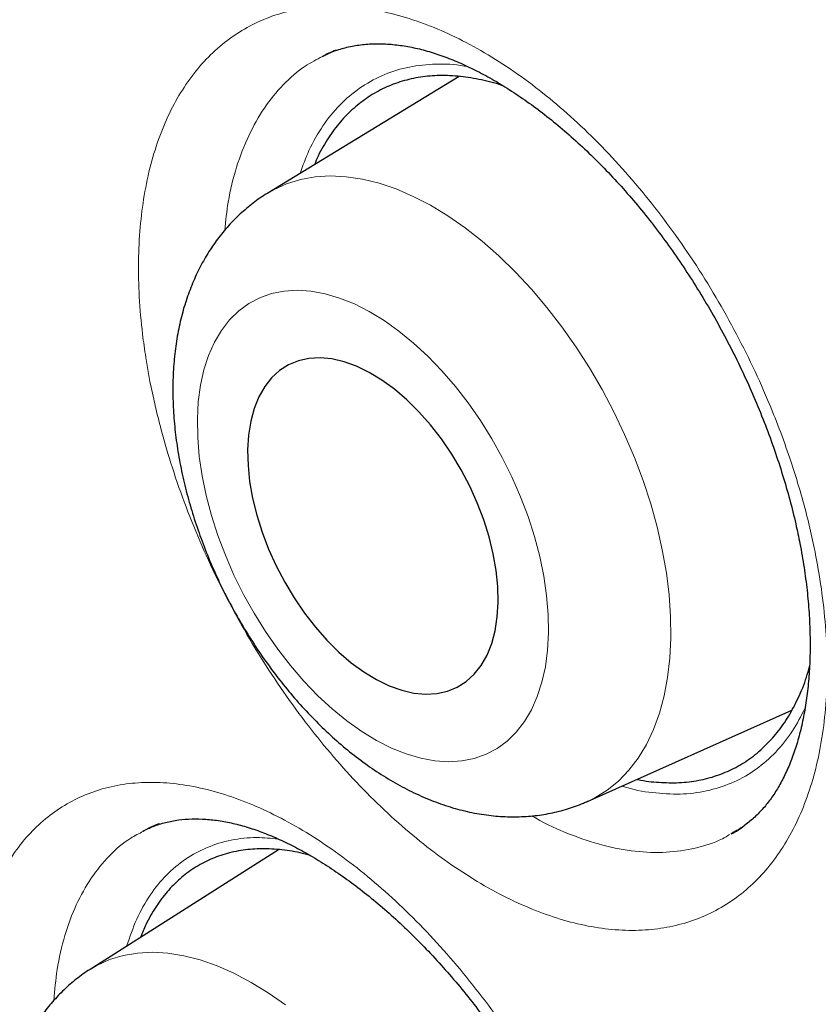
# Model space of a CAD drawing. Header units: millimetres. Extents: x 8 to 869, y 12 to 812.
# Tile 132 of 230: x 708.14 to 710.83, y 382.01 to 385.33. Entities that reach past the tile are written whole.
import ezdxf

# ---------------------------------------------------------------- set-up
doc = ezdxf.new("R2010")
doc.units = ezdxf.units.MM

msp = doc.modelspace()

# ---------------------------------------------------------------- linework, layer by layer
at = {"color": 7, "linetype": 'Continuous', "lineweight": 30}
for p, q in [((709.1648, 385.2073), (709.163, 385.2063)), ((709.623, 385.1391), (708.9787, 384.746)), ((710.056, 382.6963), (710.7441, 383.0035)), ((708.5602, 382.596), (708.5586, 382.5951)), ((710.5401, 382.5875), (710.5432, 382.5892)), ((709.0146, 382.5331), (708.3801, 382.1303))]:
    msp.add_line(p, q, dxfattribs=at)
at = {"color": 252, "linetype": 'Continuous', "lineweight": 0}
for p, q in [((709.1683, 385.2093), (709.1648, 385.2073)), ((708.5745, 382.6037), (708.5602, 382.596)), ((710.5432, 382.5892), (710.5468, 382.5913))]:
    msp.add_line(p, q, dxfattribs=at)
at = {"color": 252, "linetype": 'Continuous', "lineweight": 0, "flags": 128}
for points in [[(708.9787, 384.746), (708.9974, 384.7567), (709.0417, 384.7769), (709.0886, 384.7915), (709.1379, 384.8005), (709.1893, 384.8037), (709.2426, 384.8013), (709.2975, 384.7931), (709.3537, 384.7793), (709.4109, 384.7599), (709.4687, 384.735), (709.5269, 384.7048), (709.5852, 384.6694), (709.6433, 384.629), (709.7008, 384.5838), (709.7574, 384.534), (709.8128, 384.48), (709.8668, 384.422), (709.9191, 384.3603), (709.9693, 384.2953), (710.0172, 384.2273), (710.0626, 384.1566), (710.1052, 384.0836), (710.1447, 384.0088), (710.1811, 383.9325), (710.214, 383.8552), (710.2433, 383.7772), (710.2688, 383.6989), (710.2905, 383.6209), (710.3081, 383.5434), (710.3216, 383.4669), (710.331, 383.3919), (710.3361, 383.3187), (710.337, 383.2476), (710.3336, 383.1792), (710.326, 383.1137), (710.3142, 383.0516), (710.2982, 382.993), (710.2782, 382.9384), (710.2543, 382.888), (710.2265, 382.8422), (710.1951, 382.8011), (710.1601, 382.7649), (710.1219, 382.734), (710.0805, 382.7083), (710.056, 382.6963)], [(709.9246, 383.2647), (709.9235, 383.3261), (709.9182, 383.3896), (709.9087, 383.4548), (709.895, 383.5212), (709.8773, 383.5884), (709.8556, 383.6558), (709.8302, 383.723), (709.8012, 383.7894), (709.7689, 383.8547), (709.7333, 383.9183), (709.6949, 383.9799), (709.6539, 384.0388), (709.6106, 384.0948), (709.5653, 384.1473), (709.5183, 384.1961), (709.47, 384.2408), (709.4207, 384.281), (709.3707, 384.3165), (709.3205, 384.347), (709.2703, 384.3724), (709.2207, 384.3923), (709.1718, 384.4066), (709.1241, 384.4154), (709.0779, 384.4184), (709.0335, 384.4158), (708.9913, 384.4074), (708.9515, 384.3934), (708.9145, 384.3738), (708.8805, 384.3488), (708.8498, 384.3186), (708.8226, 384.2834), (708.799, 384.2435), (708.7793, 384.1991), (708.7635, 384.1506), (708.7519, 384.0982), (708.7445, 384.0425), (708.7412, 383.9837), (708.7423, 383.9223), (708.7476, 383.8588), (708.7571, 383.7937), (708.7708, 383.7272), (708.7885, 383.6601), (708.8102, 383.5927), (708.8356, 383.5255), (708.8646, 383.459), (708.897, 383.3937), (708.9325, 383.3301), (708.9709, 383.2686), (709.0119, 383.2096), (709.0552, 383.1537), (709.1005, 383.1011), (709.1475, 383.0523), (709.1959, 383.0076), (709.2452, 382.9674), (709.2951, 382.9319), (709.3453, 382.9014), (709.3955, 382.8761), (709.4452, 382.8562), (709.494, 382.8418), (709.5417, 382.833), (709.588, 382.83), (709.6323, 382.8327), (709.6745, 382.8411), (709.7143, 382.8551), (709.7513, 382.8746), (709.7853, 382.8996), (709.816, 382.9298), (709.8433, 382.965), (709.8668, 383.0049), (709.8866, 383.0493), (709.9023, 383.0979), (709.9139, 383.1502), (709.9214, 383.206), (709.9246, 383.2647)], [(708.3801, 382.1303), (708.4029, 382.1437), (708.4457, 382.1631), (708.4913, 382.177), (708.5393, 382.1853), (708.5896, 382.1879), (708.6419, 382.1849), (708.6958, 382.1762), (708.7511, 382.1619), (708.8075, 382.1421), (708.8647, 382.1169), (708.9224, 382.0864), (708.9804, 382.0507), (709.0381, 382.0102)]]:
    msp.add_lwpolyline(points, dxfattribs=at)
at = {"color": 7, "linetype": 'Continuous', "lineweight": 30, "flags": 128}
msp.add_lwpolyline([(709.7551, 383.3677), (709.7539, 383.4201), (709.7483, 383.4747), (709.7385, 383.5307), (709.7245, 383.5878), (709.7065, 383.6452), (709.6846, 383.7024), (709.6592, 383.7588), (709.6304, 383.8138), (709.5985, 383.8668), (709.5639, 383.9174), (709.527, 383.965), (709.488, 384.009), (709.4475, 384.0491), (709.4058, 384.0849), (709.3633, 384.1159), (709.3206, 384.1419), (709.2779, 384.1626), (709.2359, 384.1777), (709.1948, 384.1872), (709.1551, 384.1909), (709.1173, 384.1888), (709.0816, 384.1809), (709.0486, 384.1672), (709.0185, 384.148), (708.9916, 384.1235), (708.9682, 384.0938), (708.9485, 384.0592), (708.9328, 384.0203), (708.9212, 383.9772), (708.9138, 383.9305), (708.9107, 383.8807), (708.912, 383.8283), (708.9175, 383.7738), (708.9274, 383.7177), (708.9414, 383.6607), (708.9594, 383.6033), (708.9812, 383.5461), (709.0067, 383.4897), (709.0355, 383.4347), (709.0673, 383.3816), (709.1019, 383.331), (709.1388, 383.2835), (709.1778, 383.2394), (709.2183, 383.1993), (709.26, 383.1635), (709.3025, 383.1325), (709.3453, 383.1065), (709.3879, 383.0858), (709.43, 383.0707), (709.4711, 383.0612), (709.5107, 383.0575), (709.5486, 383.0597), (709.5842, 383.0676), (709.6172, 383.0812), (709.6474, 383.1004), (709.6743, 383.125), (709.6977, 383.1547), (709.7173, 383.1892), (709.733, 383.2282), (709.7446, 383.2712), (709.752, 383.3179), (709.7551, 383.3677)], dxfattribs=at)
at = {"color": 7, "linetype": 'Continuous', "lineweight": 30}
for points, knots in [([(706.443, 397.0794), (706.4159, 397.0761), (706.3243, 397.0648), (706.17, 397.0401), (705.9799, 397.0056), (705.7917, 396.9656), (705.6054, 396.9206), (705.4216, 396.8706), (705.2406, 396.8157), (705.0626, 396.756), (704.8874, 396.6915), (704.7151, 396.6222), (704.5456, 396.5481), (704.3789, 396.4691), (704.2149, 396.3854), (704.0537, 396.2968), (703.8951, 396.2034), (703.7393, 396.1052), (703.5862, 396.0021), (703.4357, 395.8942), (703.2881, 395.7815), (703.1435, 395.6641), (703.002, 395.5422), (702.8632, 395.4154), (702.7274, 395.2838), (702.5944, 395.1476), (702.4646, 395.0067), (702.338, 394.8613), (702.2146, 394.7115), (702.0947, 394.5574), (701.9782, 394.3992), (701.8654, 394.2369), (701.7562, 394.0708), (701.6508, 393.9008), (701.5491, 393.727), (701.4509, 393.5491), (701.3563, 393.3671), (701.2653, 393.1812), (701.178, 392.9916), (701.0946, 392.7985), (701.015, 392.6021), (700.9392, 392.4019), (700.8669, 392.1977), (700.7982, 391.9893), (700.7332, 391.7773), (700.672, 391.5616), (700.6146, 391.3422), (700.5612, 391.1199), (700.5117, 390.8944), (700.4661, 390.666), (700.4243, 390.4336), (700.3864, 390.1977), (700.3523, 389.9585), (700.3222, 389.7163), (700.296, 389.4713), (700.2738, 389.2238), (700.2556, 388.9742), (700.2415, 388.7228), (700.2314, 388.4697), (700.2253, 388.2154), (700.2232, 387.96), (700.225, 387.702), (700.2308, 387.441), (700.2406, 387.1766), (700.2543, 386.9104), (700.272, 386.6424), (700.2936, 386.3725), (700.3192, 386.1008), (700.3487, 385.8273), (700.3822, 385.5519), (700.4197, 385.2748), (700.4611, 384.9958), (700.5065, 384.7151), (700.5558, 384.4326), (700.609, 384.1489), (700.6659, 383.8646), (700.7265, 383.5803), (700.7907, 383.2958), (700.8585, 383.0111), (700.93, 382.7261), (701.0052, 382.4407), (701.084, 382.1549), (701.1664, 381.8688), (701.2526, 381.5822), (701.3424, 381.2951), (701.4359, 381.0075), (701.5331, 380.7194), (701.634, 380.4308), (701.7385, 380.142), (701.8467, 379.8531), (701.9583, 379.564), (702.0736, 379.2749), (702.1923, 378.9861), (702.3142, 378.6981), (702.4392, 378.4113), (702.5673, 378.1254), (702.6986, 377.8404), (702.8331, 377.5561), (702.9707, 377.2729), (703.1114, 376.9908), (703.2551, 376.7097), (703.4019, 376.4299), (703.5515, 376.1515), (703.7039, 375.8749), (703.859, 375.6), (704.0169, 375.3267), (704.1776, 375.0551), (704.3411, 374.7849), (704.5072, 374.5167), (704.6763, 374.2499), (704.8482, 373.9847), (705.023, 373.7208), (705.2005, 373.4589), (705.3801, 373.1995), (705.5617, 372.943), (705.7459, 372.6884), (705.9326, 372.4359), (706.1217, 372.1855), (706.3125, 371.9384), (706.5049, 371.6946), (706.6991, 371.454), (706.8949, 371.2165), (707.0924, 370.9821), (707.2918, 370.7508), (707.4929, 370.5226), (707.6958, 370.2974), (707.9005, 370.0751), (708.1071, 369.8558), (708.3146, 369.6405), (708.5231, 369.4291), (708.7326, 369.2215), (708.9441, 369.0169), (709.1569, 368.8157), (709.3705, 368.6184), (709.5847, 368.4256), (709.7997, 368.2366), (710.0157, 368.0514), (710.2328, 367.87), (710.4506, 367.6927), (710.669, 367.5195), (710.888, 367.3505), (711.1078, 367.1855), (711.3281, 367.0247), (711.5486, 366.8684), (711.7692, 366.7167), (711.9898, 366.5695), (712.2104, 366.427), (712.431, 366.2891), (712.6378, 366.1637), (712.7709, 366.0865), (712.8305, 366.052)], [0, 0, 0, 0, 0.002823, 0.00957, 0.016329, 0.023101, 0.029887, 0.036668, 0.04341, 0.05013, 0.056832, 0.063518, 0.070192, 0.076858, 0.083519, 0.090178, 0.096839, 0.103505, 0.11018, 0.116866, 0.12357, 0.130253, 0.136949, 0.143666, 0.150399, 0.157148, 0.163907, 0.170675, 0.177447, 0.184221, 0.190992, 0.197758, 0.204515, 0.211259, 0.217989, 0.224737, 0.231495, 0.238257, 0.245017, 0.251766, 0.258498, 0.265224, 0.272005, 0.278791, 0.285585, 0.292389, 0.299208, 0.306045, 0.312821, 0.319633, 0.326469, 0.333324, 0.340192, 0.347066, 0.353942, 0.360812, 0.367668, 0.374507, 0.381321, 0.388107, 0.394858, 0.401572, 0.408401, 0.415219, 0.422036, 0.428851, 0.435668, 0.442487, 0.449311, 0.456141, 0.462979, 0.469828, 0.476689, 0.483564, 0.490451, 0.497316, 0.504156, 0.51098, 0.517791, 0.524592, 0.531387, 0.538177, 0.544968, 0.55176, 0.558557, 0.565362, 0.572178, 0.579008, 0.585847, 0.592681, 0.599534, 0.606399, 0.613266, 0.620126, 0.626969, 0.633798, 0.640643, 0.647482, 0.654317, 0.661153, 0.667991, 0.674834, 0.681668, 0.688493, 0.695312, 0.702129, 0.708947, 0.715768, 0.7226, 0.729417, 0.736265, 0.743132, 0.750005, 0.756869, 0.763709, 0.770538, 0.777433, 0.784307, 0.791162, 0.798002, 0.80483, 0.811649, 0.818463, 0.825274, 0.832085, 0.838899, 0.845719, 0.852548, 0.859393, 0.866147, 0.872935, 0.879742, 0.886553, 0.893353, 0.900125, 0.906871, 0.913655, 0.920428, 0.927193, 0.933953, 0.940711, 0.94747, 0.954233, 0.960985, 0.967721, 0.974444, 0.981158, 0.987867, 0.994572, 1, 1, 1, 1]), ([(707.4584, 395.7343), (707.3456, 395.7321), (707.1062, 395.7274), (706.7496, 395.6955), (706.387, 395.6441), (706.0398, 395.5735), (705.7078, 395.4857), (705.3907, 395.3819), (705.0824, 395.2606), (704.7833, 395.122), (704.4878, 394.9629), (704.1969, 394.7824), (703.9119, 394.5795), (703.6388, 394.3579), (703.3779, 394.118), (703.1295, 393.8601), (702.8985, 393.5897), (702.6844, 393.3083), (702.4865, 393.0175), (702.3008, 392.712), (702.1276, 392.3921), (701.9639, 392.0515), (701.8106, 391.6896), (701.6691, 391.3058), (701.5424, 390.9079), (701.4308, 390.4962), (701.3343, 390.0713), (701.2547, 389.6422), (701.1911, 389.2102), (701.1425, 388.7766), (701.1077, 388.3333), (701.0869, 387.8809), (701.0798, 387.4106), (701.0874, 386.9223), (701.1109, 386.4163), (701.15, 385.9025), (701.2047, 385.3817), (701.2748, 384.8546), (701.3587, 384.3321), (701.4552, 383.8152), (701.5633, 383.3048), (701.6848, 382.7912), (701.8194, 382.2752), (701.9701, 381.7468), (702.1375, 381.2065), (702.3224, 380.6551), (702.5213, 380.1038), (702.7339, 379.5532), (702.96, 379.0041), (703.1946, 378.4678), (703.4366, 377.9446), (703.685, 377.4351), (703.9441, 376.9295), (704.2138, 376.4284), (704.4993, 375.9223), (704.8009, 375.4123), (705.1191, 374.8995), (705.4476, 374.3945), (705.7858, 373.898), (706.1333, 373.4105), (706.4829, 372.942), (706.8336, 372.4923), (707.1844, 372.0612), (707.5418, 371.6405), (707.9054, 371.2306), (708.2822, 370.824), (708.6723, 370.4219), (709.0753, 370.0257), (709.4833, 369.644), (709.8956, 369.277), (710.3117, 368.9254), (710.7231, 368.596), (711.129, 368.2882), (711.5288, 368.0012), (711.9301, 367.7295), (712.3323, 367.4732), (712.7431, 367.2278), (713.1621, 366.9948), (713.5886, 366.7757), (714.014, 366.5753), (714.4376, 366.3938), (714.859, 366.2316), (715.2696, 366.0914), (715.6689, 365.9724), (716.0569, 365.8732), (716.4409, 365.7918), (716.8205, 365.7281), (717.2028, 365.6814), (717.5869, 365.653), (717.972, 365.6442), (718.35, 365.6557), (718.7205, 365.6873), (719.083, 365.7391), (719.4302, 365.8096), (719.7622, 365.8974), (720.0793, 366.0012), (720.3876, 366.1224), (720.6867, 366.2611), (720.9822, 366.4202), (721.2731, 366.6007), (721.5581, 366.8036), (721.8312, 367.0251), (722.0921, 367.2651), (722.3406, 367.523), (722.5713, 367.7937), (722.7798, 368.0655), (722.904, 368.2523), (722.9632, 368.3411)], [0, 0, 0, 0, 0.008735, 0.018528, 0.02832, 0.038112, 0.047345, 0.056578, 0.065811, 0.075044, 0.084277, 0.09407, 0.103862, 0.113655, 0.123447, 0.13324, 0.143032, 0.152265, 0.161498, 0.170731, 0.179964, 0.189197, 0.198989, 0.208782, 0.218574, 0.228367, 0.238159, 0.247952, 0.257185, 0.266418, 0.275651, 0.284883, 0.294116, 0.303909, 0.313701, 0.323494, 0.333286, 0.343079, 0.352871, 0.362104, 0.371337, 0.38057, 0.389803, 0.399036, 0.408828, 0.418621, 0.428413, 0.438206, 0.447998, 0.457791, 0.467024, 0.476257, 0.48549, 0.494723, 0.503956, 0.513748, 0.523541, 0.533333, 0.543125, 0.552918, 0.56271, 0.571943, 0.581176, 0.590409, 0.599642, 0.608875, 0.618668, 0.62846, 0.638253, 0.648045, 0.657838, 0.66763, 0.676863, 0.686096, 0.695329, 0.704562, 0.713795, 0.723587, 0.73338, 0.743172, 0.752965, 0.762757, 0.77255, 0.781783, 0.791016, 0.800248, 0.809481, 0.818714, 0.828507, 0.838299, 0.848092, 0.857884, 0.867677, 0.877469, 0.886702, 0.895935, 0.905168, 0.914401, 0.923634, 0.933426, 0.943219, 0.953011, 0.962804, 0.972596, 0.982389, 0.991622, 1, 1, 1, 1]), ([(707.149, 395.7249), (707.1691, 395.7262), (707.2507, 395.7311), (707.3958, 395.7347), (707.5841, 395.7356), (707.7743, 395.7311), (707.9662, 395.7217), (708.1596, 395.7073), (708.3546, 395.6879), (708.5511, 395.6636), (708.749, 395.6342), (708.9483, 395.5999), (709.1488, 395.5606), (709.3506, 395.5164), (709.5536, 395.4672), (709.7576, 395.4131), (709.9627, 395.3541), (710.1688, 395.2903), (710.3758, 395.2215), (710.5836, 395.148), (710.7922, 395.0696), (711.0014, 394.9864), (711.2113, 394.8984), (711.4218, 394.8057), (711.6328, 394.7082), (711.8441, 394.6061), (712.0559, 394.4993), (712.2679, 394.388), (712.4801, 394.272), (712.6924, 394.1514), (712.9048, 394.0264), (713.1172, 393.8969), (713.3295, 393.7629), (713.5416, 393.6246), (713.7535, 393.482), (713.9651, 393.335), (714.1764, 393.1838), (714.3872, 393.0284), (714.5974, 392.8688), (714.8071, 392.7052), (715.0161, 392.5375), (715.2244, 392.3659), (715.4319, 392.1903), (715.6385, 392.0108), (715.8442, 391.8275), (716.0488, 391.6405), (716.2523, 391.4498), (716.4547, 391.2555), (716.6559, 391.0576), (716.8558, 390.8563), (717.0543, 390.6515), (717.2514, 390.4433), (717.4469, 390.2319), (717.6409, 390.0173), (717.8333, 389.7995), (718.024, 389.5786), (718.2129, 389.3548), (718.4, 389.128), (718.5852, 388.8984), (718.7684, 388.6661), (718.9497, 388.431), (719.1288, 388.1934), (719.3058, 387.9532), (719.4806, 387.7106), (719.6532, 387.4656), (719.8234, 387.2183), (719.9912, 386.9688), (720.1566, 386.7172), (720.3196, 386.4636), (720.4799, 386.2081), (720.6377, 385.9507), (720.7928, 385.6915), (720.9453, 385.4307), (721.0949, 385.1682), (721.2418, 384.9043), (721.3858, 384.6389), (721.5269, 384.3722), (721.665, 384.1043), (721.8001, 383.8352), (721.9322, 383.5651), (722.0612, 383.2941), (722.1871, 383.0221), (722.3098, 382.7494), (722.4292, 382.476), (722.5454, 382.202), (722.6584, 381.9275), (722.7679, 381.6526), (722.8741, 381.3774), (722.9769, 381.102), (723.0763, 380.8265), (723.1722, 380.5509), (723.2646, 380.2754), (723.3534, 380.0001), (723.4387, 379.7249), (723.5204, 379.4502), (723.5984, 379.1759), (723.6728, 378.9021), (723.7436, 378.6289), (723.8106, 378.3565), (723.874, 378.0848), (723.9336, 377.8141), (723.9894, 377.5443), (724.0415, 377.2757), (724.0898, 377.0082), (724.1343, 376.742), (724.1749, 376.4771), (724.2118, 376.2137), (724.2448, 375.9519), (724.2739, 375.6916), (724.2992, 375.4331), (724.3206, 375.1763), (724.3382, 374.9215), (724.3519, 374.6686), (724.3617, 374.4178), (724.3676, 374.1692), (724.3697, 373.9227), (724.3678, 373.6786), (724.3622, 373.4369), (724.3526, 373.1977), (724.3392, 372.961), (724.3219, 372.7269), (724.3008, 372.4955), (724.2758, 372.267), (724.247, 372.0413), (724.2144, 371.8185), (724.178, 371.5988), (724.1378, 371.3821), (724.0938, 371.1686), (724.0461, 370.9583), (723.9947, 370.7513), (723.9395, 370.5477), (723.8806, 370.3475), (723.818, 370.1508), (723.7518, 369.9576), (723.682, 369.768), (723.6085, 369.5821), (723.5315, 369.3999), (723.4509, 369.2215), (723.3667, 369.047), (723.2791, 368.8764), (723.188, 368.7096), (723.0932, 368.5471), (723.0174, 368.4229), (722.972, 368.3543), (722.9606, 368.337)], [0, 0, 0, 0, 0.002338, 0.009485, 0.016627, 0.023764, 0.030898, 0.038028, 0.045154, 0.052277, 0.059397, 0.066515, 0.073629, 0.080742, 0.087852, 0.094961, 0.102068, 0.109174, 0.116279, 0.123383, 0.130486, 0.137588, 0.144689, 0.151791, 0.158892, 0.165992, 0.173093, 0.180194, 0.187294, 0.194395, 0.201496, 0.208597, 0.215698, 0.2228, 0.229902, 0.237004, 0.244107, 0.25121, 0.258313, 0.265417, 0.272521, 0.279626, 0.286731, 0.293836, 0.300942, 0.308049, 0.315155, 0.322262, 0.32937, 0.336478, 0.343586, 0.350694, 0.357803, 0.364912, 0.372022, 0.379132, 0.386242, 0.393352, 0.400463, 0.407573, 0.414685, 0.421796, 0.428907, 0.436019, 0.443131, 0.450243, 0.457355, 0.464467, 0.471579, 0.478691, 0.485804, 0.492916, 0.500028, 0.507141, 0.514253, 0.521366, 0.528478, 0.53559, 0.542703, 0.549815, 0.556927, 0.564039, 0.57115, 0.578262, 0.585373, 0.592484, 0.599595, 0.606706, 0.613817, 0.620927, 0.628037, 0.635147, 0.642256, 0.649365, 0.656474, 0.663582, 0.67069, 0.677798, 0.684905, 0.692012, 0.699118, 0.706224, 0.71333, 0.720435, 0.72754, 0.734644, 0.741748, 0.748851, 0.755954, 0.763057, 0.770159, 0.777261, 0.784362, 0.791463, 0.798564, 0.805664, 0.812764, 0.819864, 0.826963, 0.834063, 0.841162, 0.848262, 0.855361, 0.862461, 0.869561, 0.876661, 0.883762, 0.890863, 0.897966, 0.905069, 0.912173, 0.919279, 0.926387, 0.933496, 0.940607, 0.94772, 0.954836, 0.961954, 0.969076, 0.976201, 0.983329, 0.990461, 0.997598, 1, 1, 1, 1]), ([(706.9222, 395.4773), (706.8942, 395.4738), (706.8051, 395.4629), (706.657, 395.439), (706.478, 395.4058), (706.3013, 395.3674), (706.1269, 395.3239), (705.9548, 395.2755), (705.785, 395.2221), (705.6178, 395.1637), (705.453, 395.1003), (705.2908, 395.0321), (705.1313, 394.959), (704.9743, 394.881), (704.8201, 394.7981), (704.6687, 394.7105), (704.52, 394.6181), (704.3742, 394.5209), (704.2314, 394.4191), (704.0914, 394.3125), (703.9545, 394.2013), (703.8206, 394.0855), (703.6898, 393.9651), (703.5621, 393.8402), (703.4376, 393.7108), (703.3163, 393.5769), (703.1982, 393.4386), (703.0835, 393.2959), (702.9721, 393.1488), (702.864, 392.9975), (702.7594, 392.842), (702.6583, 392.6823), (702.5607, 392.5184), (702.4666, 392.3505), (702.3761, 392.1786), (702.2891, 392.0027), (702.2059, 391.8229), (702.1263, 391.6393), (702.0504, 391.452), (701.9782, 391.2609), (701.9098, 391.0662), (701.8452, 390.868), (701.7844, 390.6663), (701.7274, 390.4612), (701.6743, 390.2527), (701.625, 390.041), (701.5796, 389.8261), (701.5381, 389.6081), (701.5005, 389.3871), (701.4669, 389.1631), (701.4372, 388.9362), (701.4114, 388.7066), (701.3895, 388.4742), (701.3716, 388.2392), (701.3577, 388.0017), (701.3477, 387.7617), (701.3417, 387.5193), (701.3397, 387.2746), (701.3416, 387.0277), (701.3475, 386.7787), (701.3573, 386.5276), (701.3711, 386.2746), (701.3888, 386.0197), (701.4104, 385.763), (701.436, 385.5046), (701.4655, 385.2446), (701.4989, 384.9831), (701.5361, 384.7202), (701.5773, 384.4559), (701.6223, 384.1904), (701.6711, 383.9237), (701.7238, 383.6559), (701.7803, 383.3872), (701.8405, 383.1176), (701.9046, 382.8472), (701.9723, 382.5761), (702.0438, 382.3043), (702.1189, 382.0321), (702.1978, 381.7594), (702.2802, 381.4864), (702.3663, 381.2131), (702.4559, 380.9397), (702.5491, 380.6663), (702.6458, 380.3928), (702.746, 380.1195), (702.8496, 379.8465), (702.9566, 379.5737), (703.067, 379.3013), (703.1808, 379.0295), (703.2978, 378.7582), (703.4181, 378.4876), (703.5415, 378.2178), (703.6682, 377.9489), (703.798, 377.6809), (703.9309, 377.4139), (704.0668, 377.1481), (704.2057, 376.8836), (704.3475, 376.6203), (704.4923, 376.3585), (704.6398, 376.0981), (704.7902, 375.8393), (704.9433, 375.5823), (705.0991, 375.3269), (705.2576, 375.0735), (705.4186, 374.8219), (705.5822, 374.5724), (705.7482, 374.325), (705.9167, 374.0798), (706.0875, 373.8368), (706.2607, 373.5963), (706.436, 373.3581), (706.6136, 373.1225), (706.7933, 372.8894), (706.975, 372.6591), (707.1588, 372.4315), (707.3445, 372.2068), (707.5321, 371.9849), (707.7214, 371.7661), (707.9126, 371.5503), (708.1054, 371.3376), (708.2999, 371.1282), (708.4959, 370.922), (708.6934, 370.7192), (708.8923, 370.5199), (709.0926, 370.324), (709.2942, 370.1316), (709.497, 369.9429), (709.701, 369.7579), (709.906, 369.5767), (710.1121, 369.3992), (710.3191, 369.2256), (710.527, 369.056), (710.7357, 368.8904), (710.9451, 368.7288), (711.1552, 368.5713), (711.3659, 368.418), (711.5772, 368.269), (711.7889, 368.1242), (712.001, 367.9837), (712.2134, 367.8476), (712.426, 367.7159), (712.6001, 367.6117), (712.7033, 367.5518), (712.7355, 367.5331)], [0, 0, 0, 0, 0.0032567, 0.0103694, 0.0174776, 0.0245813, 0.0316807, 0.0387758, 0.0458671, 0.0529547, 0.060039, 0.0671205, 0.0741995, 0.0812767, 0.0883525, 0.0954275, 0.1025023, 0.1095772, 0.1166529, 0.1237298, 0.1308085, 0.1378895, 0.1449733, 0.1520603, 0.1591508, 0.1662452, 0.1733437, 0.1804465, 0.1875536, 0.1946653, 0.2017814, 0.208902, 0.216027, 0.2231563, 0.2302897, 0.237427, 0.244568, 0.2517125, 0.2588604, 0.2660112, 0.2731648, 0.280321, 0.2874794, 0.2946399, 0.3018023, 0.3089662, 0.3161316, 0.3232981, 0.3304657, 0.3376342, 0.3448033, 0.351973, 0.3591432, 0.3663136, 0.3734843, 0.380655, 0.3878258, 0.3949965, 0.4021671, 0.4093375, 0.4165076, 0.4236774, 0.430847, 0.4380162, 0.445185, 0.4523534, 0.4595214, 0.4666891, 0.4738563, 0.481023, 0.4881894, 0.4953553, 0.5025208, 0.5096859, 0.5168506, 0.5240149, 0.5311787, 0.5383423, 0.5455054, 0.5526682, 0.5598306, 0.5669927, 0.5741545, 0.581316, 0.5884773, 0.5956382, 0.6027989, 0.6099594, 0.6171197, 0.6242797, 0.6314396, 0.6385993, 0.6457589, 0.6529183, 0.6600776, 0.6672369, 0.674396, 0.6815551, 0.6887141, 0.6958732, 0.7030322, 0.7101912, 0.7173502, 0.7245093, 0.7316685, 0.7388277, 0.745987, 0.7531464, 0.760306, 0.7674657, 0.7746255, 0.7817856, 0.7889458, 0.7961063, 0.803267, 0.8104279, 0.8175891, 0.8247506, 0.8319124, 0.8390746, 0.846237, 0.8533998, 0.860563, 0.8677265, 0.8748904, 0.8820548, 0.8892195, 0.8963847, 0.9035503, 0.9107163, 0.9178828, 0.9250498, 0.9322172, 0.9393851, 0.9465534, 0.9537221, 0.9608913, 0.968061, 0.975231, 0.9824015, 0.9895723, 0.9967434, 1, 1, 1, 1]), ([(709.1629, 385.2065), (709.1687, 385.2096), (709.1877, 385.2198), (709.2225, 385.2319), (709.2672, 385.2429), (709.314, 385.2487), (709.3624, 385.2498), (709.4121, 385.2462), (709.463, 385.2381), (709.5151, 385.2255), (709.568, 385.2084), (709.6221, 385.1869), (709.6774, 385.161), (709.7343, 385.1305), (709.7926, 385.0952), (709.8519, 385.0553), (709.9117, 385.0109), (709.9716, 384.9621), (710.0313, 384.9093), (710.0902, 384.8527), (710.1479, 384.7928), (710.204, 384.7297), (710.2583, 384.664), (710.3105, 384.5957), (710.361, 384.5248), (710.4097, 384.451), (710.4568, 384.3744), (710.5017, 384.2955), (710.5444, 384.2145), (710.5844, 384.132), (710.6216, 384.0484), (710.6557, 383.9642), (710.6865, 383.8799), (710.714, 383.796), (710.7379, 383.713), (710.7572, 383.6359), (710.7672, 383.587), (710.7716, 383.565)], [0, 0, 0, 0, 0.015179, 0.049548, 0.083281, 0.115885, 0.14729, 0.177632, 0.207097, 0.235845, 0.264089, 0.2914, 0.318995, 0.346897, 0.375096, 0.403555, 0.432219, 0.46102, 0.489881, 0.518705, 0.547408, 0.575924, 0.604198, 0.632238, 0.66015, 0.688479, 0.717053, 0.745834, 0.774773, 0.803815, 0.832901, 0.861957, 0.890923, 0.919748, 0.948388, 0.976812, 1, 1, 1, 1]), ([(709.2089, 385.2273), (709.2005, 385.2241), (709.1853, 385.2184), (709.1712, 385.2106), (709.1649, 385.2072)], [0, 0, 0, 0, 0.55581, 1, 1, 1, 1]), ([(709.7713, 385.1074), (709.7711, 385.1075), (709.7465, 385.1168), (709.6982, 385.1282), (709.6269, 385.1405), (709.5583, 385.1433), (709.4927, 385.1378), (709.4307, 385.124), (709.3717, 385.1016), (709.3171, 385.0711), (709.2672, 385.0326), (709.2222, 384.9869), (709.1823, 384.9329), (709.1534, 384.8844), (709.1399, 384.8516), (709.1359, 384.8419)], [0, 0, 0, 0, 0.00075, 0.08743, 0.175042, 0.263932, 0.35001, 0.43669, 0.524303, 0.613192, 0.69927, 0.785951, 0.873563, 0.962453, 1, 1, 1, 1]), ([(708.9786, 384.7458), (708.9778, 384.7453), (708.9604, 384.7358), (708.929, 384.7127), (708.8852, 384.6766), (708.8452, 384.6359), (708.8086, 384.5913), (708.7757, 384.5429), (708.7465, 384.4907), (708.7213, 384.4349), (708.7, 384.3756), (708.6829, 384.3128), (708.6701, 384.2469), (708.6618, 384.1782), (708.658, 384.1071), (708.6588, 384.0341), (708.6641, 383.9597), (708.6737, 383.8845), (708.6875, 383.8088), (708.7055, 383.733), (708.7273, 383.6575), (708.7529, 383.5825), (708.7821, 383.5083), (708.8147, 383.4353), (708.8507, 383.3637), (708.8897, 383.2938), (708.9318, 383.2258), (708.9768, 383.1601), (709.0244, 383.0969), (709.0747, 383.0365), (709.1274, 382.9792), (709.1824, 382.9252), (709.2396, 382.8749), (709.2989, 382.8286), (709.3601, 382.7865), (709.4229, 382.7492), (709.487, 382.7171), (709.552, 382.6904), (709.6174, 382.6695), (709.6825, 382.6547), (709.7469, 382.646), (709.8101, 382.6433), (709.8716, 382.6466), (709.9311, 382.6554), (709.9882, 382.6702), (710.0298, 382.6841), (710.0516, 382.6947), (710.056, 382.6969)], [0, 0, 0, 0, 0.001042, 0.021456, 0.041858, 0.06235, 0.083032, 0.103998, 0.125333, 0.147106, 0.16936, 0.192102, 0.215299, 0.238877, 0.262735, 0.286766, 0.310869, 0.334956, 0.358986, 0.382941, 0.406818, 0.430623, 0.454372, 0.478081, 0.501771, 0.525464, 0.549176, 0.572927, 0.59674, 0.620637, 0.644637, 0.668758, 0.69301, 0.717392, 0.741889, 0.766455, 0.79099, 0.815377, 0.839483, 0.86318, 0.886374, 0.909018, 0.931118, 0.95272, 0.973898, 0.994739, 1, 1, 1, 1]), ([(710.7716, 383.565), (710.7742, 383.5513), (710.7818, 383.5113), (710.7916, 383.4458), (710.8001, 383.3693), (710.8051, 383.2945), (710.8066, 383.2218), (710.8048, 383.1514), (710.7997, 383.0839), (710.7913, 383.0196), (710.7799, 382.959), (710.7656, 382.9022), (710.7486, 382.8497), (710.7292, 382.8015), (710.7076, 382.7579), (710.684, 382.7188), (710.6587, 382.6845), (710.6306, 382.6531), (710.5992, 382.6251), (710.57, 382.6034), (710.5503, 382.593), (710.5432, 382.5893)], [0, 0, 0, 0, 0.0279506, 0.0816254, 0.1354661, 0.1895656, 0.2438718, 0.2983189, 0.3528315, 0.4073163, 0.461698, 0.5159313, 0.5700076, 0.6239716, 0.677926, 0.732026, 0.7865519, 0.8419416, 0.9019675, 0.9646078, 1, 1, 1, 1]), ([(710.2229, 382.7708), (710.2242, 382.7705), (710.2495, 382.7642), (710.2971, 382.7597), (710.3655, 382.758), (710.4305, 382.7658), (710.4919, 382.7818), (710.5492, 382.806), (710.603, 382.8385), (710.6519, 382.879), (710.6957, 382.927), (710.7341, 382.9818), (710.7671, 383.0445), (710.7907, 383.101), (710.8009, 383.1388), (710.8042, 383.1509)], [0, 0, 0, 0, 0.004839, 0.090753, 0.177591, 0.265696, 0.351013, 0.436927, 0.523765, 0.61187, 0.697187, 0.783101, 0.869939, 0.958044, 1, 1, 1, 1]), ([(708.5579, 382.596), (708.5693, 382.6017), (708.5933, 382.6136), (708.6332, 382.626), (708.6767, 382.6344), (708.7221, 382.6379), (708.769, 382.6369), (708.8174, 382.6315), (708.8673, 382.6216), (708.9184, 382.6073), (708.9705, 382.5887), (709.024, 382.5658), (709.0789, 382.5385), (709.1356, 382.5066), (709.1937, 382.4699), (709.2527, 382.4287), (709.3124, 382.3831), (709.3723, 382.3332), (709.4319, 382.2793), (709.4909, 382.2218), (709.5486, 382.1609), (709.6049, 382.0972), (709.6594, 382.0308), (709.7118, 381.9621), (709.7626, 381.8908), (709.8117, 381.8167), (709.8591, 381.74), (709.9045, 381.661), (709.9476, 381.5801), (709.9882, 381.4979), (710.0259, 381.4147), (710.0606, 381.331), (710.0921, 381.2474), (710.1202, 381.1643), (710.1448, 381.0822), (710.1647, 381.0065), (710.1751, 380.9588), (710.1797, 380.9376)], [0, 0, 0, 0, 0.0311918, 0.0655186, 0.0986382, 0.1303207, 0.1607393, 0.1901526, 0.2187851, 0.2467978, 0.274236, 0.3010362, 0.3281695, 0.3556427, 0.3834359, 0.4115057, 0.4397914, 0.4682208, 0.496715, 0.5251771, 0.5535215, 0.5816819, 0.6096042, 0.637296, 0.6648885, 0.692891, 0.7211328, 0.749574, 0.7781659, 0.806854, 0.8355806, 0.86427, 0.892864, 0.9213125, 0.949573, 0.977613, 1, 1, 1, 1]), ([(708.6136, 382.6211), (708.6064, 382.6185), (708.5879, 382.6116), (708.5707, 382.6021), (708.5601, 382.5962)], [0, 0, 0, 0, 0.386665, 1, 1, 1, 1]), ([(710.5404, 382.5868), (710.544, 382.5886), (710.5573, 382.5951), (710.5695, 382.6034), (710.5784, 382.6095)], [0, 0, 0, 0, 0.27269, 1, 1, 1, 1]), ([(709.1223, 382.5134), (709.1165, 382.5152), (709.0867, 382.5244), (709.0343, 382.5328), (708.9667, 382.538), (708.9023, 382.5341), (708.8415, 382.5222), (708.7838, 382.5017), (708.7305, 382.4731), (708.6821, 382.4366), (708.6386, 382.3928), (708.6002, 382.3408), (708.5703, 382.2894), (708.5558, 382.2526), (708.5501, 382.2383)], [0, 0, 0, 0, 0.022224, 0.114171, 0.207458, 0.297468, 0.388763, 0.48071, 0.573997, 0.664333, 0.755302, 0.847248, 0.940536, 1, 1, 1, 1]), ([(708.3799, 382.1302), (708.3798, 382.1302), (708.3635, 382.1209), (708.3338, 382.0982), (708.2913, 382.0621), (708.2526, 382.0214), (708.2176, 381.977), (708.1862, 381.9288), (708.1587, 381.8769), (708.135, 381.8215), (708.1155, 381.7626), (708.1001, 381.7002), (708.089, 381.6347), (708.0825, 381.5664), (708.0805, 381.4957), (708.0831, 381.4231), (708.0901, 381.3492), (708.1015, 381.2746), (708.117, 381.1995), (708.1365, 381.1244), (708.1599, 381.0496), (708.1868, 380.9753), (708.2173, 380.9019), (708.2511, 380.8297), (708.2881, 380.7588), (708.3281, 380.6896), (708.3709, 380.6224), (708.4165, 380.5573), (708.4647, 380.4948), (708.5153, 380.435), (708.5683, 380.3782), (708.6235, 380.3247), (708.6807, 380.2748), (708.74, 380.2288), (708.8011, 380.187), (708.8638, 380.1499), (708.9277, 380.1178), (708.9926, 380.0913), (709.0577, 380.0705), (709.1226, 380.0558), (709.1866, 380.0473), (709.2493, 380.0449), (709.3102, 380.0485), (709.369, 380.0577), (709.4252, 380.0727), (709.4675, 380.0875), (709.4901, 380.0989), (709.4956, 380.1017)], [0, 0, 0, 0, 0.0001254, 0.0203302, 0.0405138, 0.0607851, 0.0812516, 0.1020174, 0.1231786, 0.1448151, 0.1669799, 0.1896869, 0.2129014, 0.2365407, 0.2604882, 0.2846176, 0.3088087, 0.3329657, 0.3570467, 0.3810339, 0.4049268, 0.4287355, 0.4524767, 0.4761707, 0.4998399, 0.5235077, 0.5471944, 0.5709203, 0.5947103, 0.618589, 0.6425798, 0.6667037, 0.6909761, 0.7154027, 0.7399719, 0.7646464, 0.7893261, 0.8138762, 0.8381423, 0.8619718, 0.885249, 0.907918, 0.929984, 0.9515002, 0.972549, 0.993228, 1, 1, 1, 1])]:
    msp.add_open_spline(points, degree=3, knots=knots, dxfattribs=at)
at = {"color": 252, "linetype": 'Continuous', "lineweight": 0}
for points, knots in [([(712.7443, 395.0684), (712.5986, 395.1508), (712.3071, 395.3156), (711.8704, 395.5398), (711.4347, 395.747), (710.9991, 395.9359), (710.5641, 396.1067), (710.1301, 396.2587), (709.6994, 396.3913), (709.2691, 396.5051), (708.8397, 396.5993), (708.419, 396.6721), (708.0105, 396.7235), (707.6145, 396.7546), (707.2247, 396.7664), (706.8526, 396.7591), (706.4979, 396.7347), (706.1602, 396.695), (705.8291, 396.6394), (705.4959, 396.566), (705.1615, 396.4733), (704.8282, 396.36), (704.505, 396.2288), (704.1923, 396.0801), (703.8894, 395.9135), (703.5986, 395.7304), (703.32, 395.5312), (703.0535, 395.3167), (702.7978, 395.086), (702.5838, 394.8703), (702.4074, 394.6762), (702.249, 394.4897), (702.0811, 394.2759), (701.9059, 394.0321), (701.7528, 393.799), (701.6197, 393.5794), (701.4799, 393.3323), (701.3246, 393.0308), (701.16, 392.6704), (701.0097, 392.2968), (700.8734, 391.9106), (700.7508, 391.5115), (700.6428, 391.1024), (700.5492, 390.6839), (700.4697, 390.2568), (700.4039, 389.8191), (700.3549, 389.3984), (700.3201, 388.9973), (700.2952, 388.5878), (700.2806, 388.1406), (700.2793, 387.6544), (700.2918, 387.1763), (700.3166, 386.708), (700.3521, 386.2505), (700.399, 385.787), (700.4576, 385.318), (700.5276, 384.8439), (700.6062, 384.3823), (700.692, 383.934), (700.7909, 383.4656), (700.9087, 382.9601), (701.0481, 382.4175), (701.196, 381.8907), (701.3508, 381.3805), (701.5108, 380.8876), (701.6817, 380.3935), (701.8632, 379.8988), (702.0553, 379.404), (702.2501, 378.9282), (702.4461, 378.4719), (702.6575, 378.0007), (702.8941, 377.4975), (703.1579, 376.9636), (703.4237, 376.4512), (703.6899, 375.9605), (703.9551, 375.4914), (704.2291, 375.0262), (704.5115, 374.5654), (704.802, 374.1094), (705.1163, 373.635), (705.4553, 373.1438), (705.8141, 372.6462), (706.1753, 372.1661), (706.5379, 371.7035), (706.9077, 371.251), (707.2733, 370.8219), (707.6337, 370.4156), (707.988, 370.0315), (708.3469, 369.6575), (708.7287, 369.2754), (709.1336, 368.8876), (709.555, 368.5031), (709.9734, 368.1395), (710.3881, 367.7963), (710.8057, 367.4679), (711.2134, 367.1638), (711.6106, 366.883), (711.9969, 366.6244), (712.3839, 366.3786), (712.6421, 366.2267), (712.7712, 366.1508)], [0, 0, 0, 0, 0.011138, 0.022283, 0.033428, 0.044566, 0.05583, 0.067101, 0.078371, 0.089635, 0.101181, 0.112728, 0.123713, 0.134704, 0.145696, 0.156681, 0.166719, 0.176762, 0.186804, 0.196842, 0.207723, 0.218604, 0.229385, 0.240173, 0.250961, 0.261742, 0.272331, 0.282925, 0.293519, 0.304108, 0.310709, 0.317311, 0.326139, 0.334968, 0.343796, 0.350437, 0.357078, 0.368004, 0.37893, 0.389757, 0.40059, 0.411424, 0.422251, 0.432884, 0.443523, 0.454162, 0.464795, 0.473491, 0.482187, 0.492938, 0.503692, 0.514442, 0.524132, 0.533824, 0.543514, 0.553253, 0.562994, 0.572733, 0.581471, 0.590209, 0.601012, 0.611817, 0.622619, 0.632357, 0.642096, 0.651834, 0.661621, 0.671411, 0.681198, 0.689916, 0.698634, 0.709409, 0.720188, 0.730963, 0.740673, 0.750386, 0.760096, 0.769854, 0.779614, 0.789372, 0.80072, 0.812069, 0.822856, 0.833648, 0.844441, 0.855228, 0.865075, 0.874926, 0.884777, 0.894624, 0.905976, 0.917328, 0.928126, 0.938929, 0.949733, 0.96053, 0.970395, 0.980265, 0.990135, 1, 1, 1, 1]), ([(710.7378, 383.8527), (710.7262, 383.8856), (710.7032, 383.9514), (710.6595, 384.0596), (710.6064, 384.1772), (710.5421, 384.303), (710.471, 384.4269), (710.3948, 384.5456), (710.3139, 384.6588), (710.2291, 384.7659), (710.1394, 384.8675), (710.0468, 384.9612), (709.9524, 385.0462), (709.8565, 385.1225), (709.7584, 385.1903), (709.6601, 385.248), (709.5625, 385.2954), (709.4664, 385.3321), (709.3709, 385.3585), (709.2783, 385.3737), (709.1887, 385.3778), (709.1033, 385.371), (709.0211, 385.353), (708.9443, 385.3241), (708.873, 385.2845), (708.8078, 385.2348), (708.7483, 385.1745), (708.696, 385.1047), (708.6508, 385.0259), (708.6133, 384.939), (708.5831, 384.8431), (708.5612, 384.7404), (708.5473, 384.6312), (708.5417, 384.5169), (708.5443, 384.3963), (708.5538, 384.2872), (708.5707, 384.1654), (708.5916, 384.0578), (708.6226, 383.9334), (708.6562, 383.8191), (708.7021, 383.6886), (708.7555, 383.5574), (708.8155, 383.4288), (708.8816, 383.3035), (708.9532, 383.1821), (709.0311, 383.0637), (709.1136, 382.9511), (709.1998, 382.8455), (709.2892, 382.7469), (709.3826, 382.6548), (709.4782, 382.5713), (709.575, 382.497), (709.6722, 382.4324), (709.7707, 382.3769), (709.8681, 382.3321), (709.9644, 382.2979), (710.0583, 382.2745), (710.1508, 382.2619), (710.2395, 382.2605), (710.3244, 382.2702), (710.4044, 382.2908), (710.4804, 382.3224), (710.5504, 382.3647), (710.6143, 382.4172), (710.6715, 382.4793), (710.7224, 382.5517), (710.7657, 382.6327), (710.8015, 382.7222), (710.8294, 382.8188), (710.8495, 382.9238), (710.8613, 383.0345), (710.8649, 383.1508), (710.8603, 383.2711), (710.8474, 383.3968), (710.8289, 383.5093), (710.8023, 383.634), (710.7736, 383.7431), (710.7467, 383.8252), (710.7378, 383.8527)], [0, 0, 0, 0, 0.010094, 0.020188, 0.033374, 0.046795, 0.060216, 0.073882, 0.087067, 0.100345, 0.11391, 0.127576, 0.140761, 0.154038, 0.167604, 0.18127, 0.194455, 0.207877, 0.221298, 0.234963, 0.248149, 0.26157, 0.274992, 0.288657, 0.301843, 0.315264, 0.328685, 0.342351, 0.355536, 0.368958, 0.382379, 0.396045, 0.40923, 0.422652, 0.436073, 0.449738, 0.458059, 0.47481, 0.483248, 0.496433, 0.509854, 0.523276, 0.536941, 0.550127, 0.563404, 0.57697, 0.590635, 0.603821, 0.617098, 0.630663, 0.644329, 0.657514, 0.670936, 0.684357, 0.698023, 0.711208, 0.72463, 0.738051, 0.751717, 0.764902, 0.778323, 0.791745, 0.80541, 0.818596, 0.832017, 0.845438, 0.859104, 0.87229, 0.885711, 0.899132, 0.912798, 0.925983, 0.939405, 0.952826, 0.966492, 0.974812, 0.991563, 1, 1, 1, 1]), ([(709.163, 385.2063), (709.1432, 385.196), (709.0951, 385.1711), (709.0291, 385.1129), (708.9652, 385.0347), (708.9125, 384.9417), (708.8718, 384.8355), (708.8446, 384.7281), (708.8367, 384.6525), (708.8333, 384.6201)], [0, 0, 0, 0, 0.108584, 0.263588, 0.418591, 0.574089, 0.729093, 0.884097, 1, 1, 1, 1]), ([(709.0877, 384.8125), (709.097, 384.8386), (709.1179, 384.8971), (709.163, 384.9742), (709.2199, 385.0451), (709.2867, 385.1016), (709.3617, 385.1437), (709.444, 385.1712), (709.5332, 385.1817), (709.6043, 385.1813), (709.6465, 385.1725), (709.6557, 385.1705)], [0, 0, 0, 0, 0.0994525, 0.2233542, 0.3468622, 0.4703701, 0.5942718, 0.7177798, 0.8412877, 0.9651895, 1, 1, 1, 1]), ([(710.7888, 383.0095), (710.7754, 382.9835), (710.7471, 382.9287), (710.6916, 382.8606), (710.6259, 382.8026), (710.5513, 382.7597), (710.4692, 382.7318), (710.3808, 382.7186), (710.2866, 382.7229), (710.2166, 382.7331), (710.1776, 382.7464), (710.1723, 382.7482)], [0, 0, 0, 0, 0.111627, 0.236, 0.359977, 0.483954, 0.608326, 0.732303, 0.85628, 0.980653, 1, 1, 1, 1]), ([(710.1411, 381.2203), (710.1293, 381.2529), (710.1057, 381.3181), (710.0611, 381.4257), (710.0071, 381.5427), (709.9419, 381.668), (709.8703, 381.7915), (709.7935, 381.9103), (709.712, 382.0242), (709.6269, 382.1317), (709.5372, 382.2338), (709.445, 382.3283), (709.3506, 382.4146), (709.2551, 382.4922), (709.1576, 382.5615), (709.06, 382.621), (708.9633, 382.6703), (708.8682, 382.7091), (708.7739, 382.7377), (708.6823, 382.7554), (708.5944, 382.762), (708.5103, 382.7579), (708.4297, 382.7427), (708.354, 382.7164), (708.2842, 382.6794), (708.2208, 382.6325), (708.1632, 382.5753), (708.1127, 382.5085), (708.0694, 382.4325), (708.0337, 382.3484), (708.0053, 382.2553), (707.9851, 382.1549), (707.973, 382.0481), (707.9691, 381.9361), (707.9733, 381.8178), (707.9843, 381.7105), (708.0026, 381.5905), (708.0247, 381.4843), (708.0571, 381.3613), (708.0901, 381.2523), (708.1207, 381.1705), (708.1353, 381.1314)], [0, 0, 0, 0, 0.019848, 0.039695, 0.065716, 0.092059, 0.118402, 0.145273, 0.171293, 0.197637, 0.22398, 0.25085, 0.276871, 0.303073, 0.329558, 0.356428, 0.38254, 0.408651, 0.435135, 0.462006, 0.488022, 0.514039, 0.540713, 0.567584, 0.593804, 0.62007, 0.64629, 0.67316, 0.699181, 0.725383, 0.751868, 0.778738, 0.804758, 0.831102, 0.857445, 0.884316, 0.9007, 0.933638, 0.950204, 0.976225, 1, 1, 1, 1]), ([(709.8693, 382.6474), (709.8731, 382.645), (709.9152, 382.6192), (709.9953, 382.5845), (710.1079, 382.5458), (710.2172, 382.5257), (710.3221, 382.5219), (710.4201, 382.5371), (710.4914, 382.5582), (710.5268, 382.5796), (710.5348, 382.5844)], [0, 0, 0, 0, 0.015772, 0.172017, 0.328262, 0.485005, 0.64125, 0.797494, 0.954237, 1, 1, 1, 1]), ([(708.5586, 382.5951), (708.5444, 382.5879), (708.5026, 382.567), (708.4434, 382.5147), (708.3817, 382.4396), (708.3314, 382.3496), (708.293, 382.2463), (708.2675, 382.1383), (708.2607, 382.0606), (708.2576, 382.0254)], [0, 0, 0, 0, 0.081375, 0.238867, 0.39636, 0.554354, 0.711847, 0.869339, 1, 1, 1, 1]), ([(708.5029, 382.2083), (708.5135, 382.2394), (708.5349, 382.3022), (708.5805, 382.3819), (708.6354, 382.4501), (708.7002, 382.5038), (708.7732, 382.5434), (708.8539, 382.5677), (708.9343, 382.5773), (708.9896, 382.5719), (709.0138, 382.5696)], [0, 0, 0, 0, 0.126734, 0.255878, 0.384611, 0.513343, 0.642487, 0.771219, 0.899952, 1, 1, 1, 1])]:
    msp.add_open_spline(points, degree=3, knots=knots, dxfattribs=at)

doc.saveas('drawing.dxf')
